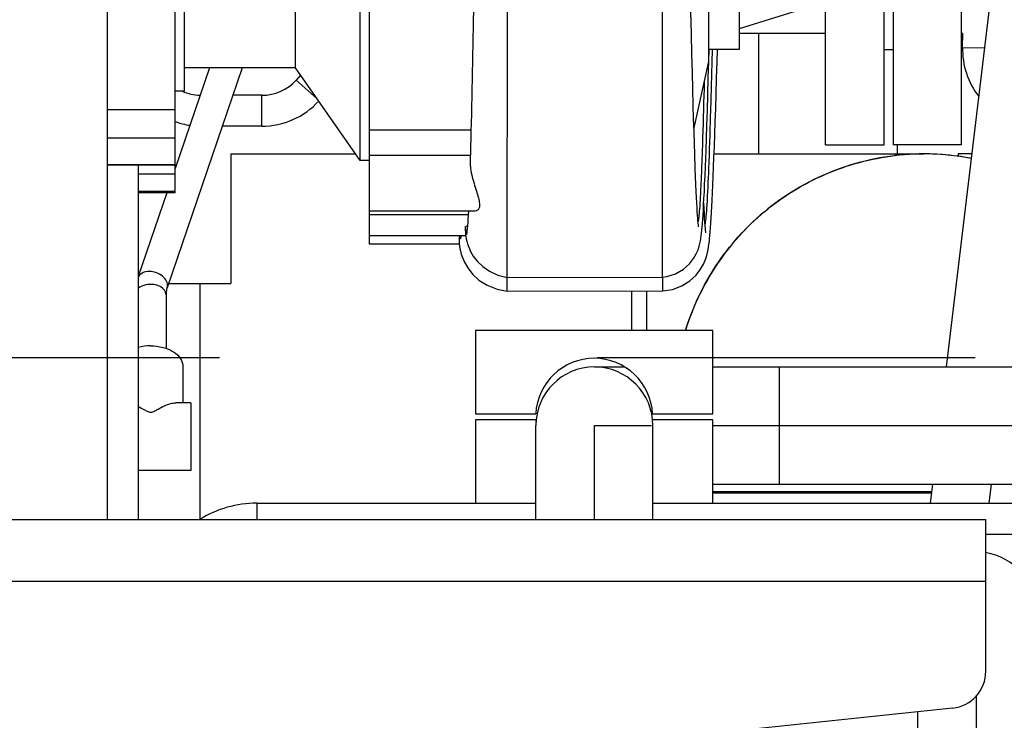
# Model space of a CAD drawing. Header units: millimetres. Extents: x 0 to 1189, y 0 to 841.
# Tile 22 of 158: x 483 to 495, y 272 to 281. Entities that reach past the tile are written whole.
import ezdxf
from ezdxf.enums import TextEntityAlignment as Align

# ---------------------------------------------------------------- set-up
doc = ezdxf.new("R2010")
doc.units = ezdxf.units.MM
doc.header["$LTSCALE"] = 65.395
doc.linetypes.add('CENTER', pattern=[0.6, 0.375, -0.075, 0.075, -0.075])
doc.linetypes.add('PHANTOM', pattern=[0.8, 0.45, -0.05, 0.1, -0.05, 0.1, -0.05])
doc.layers.get('0').update_dxf_attribs({"linetype": 'CONTINUOUS'})
for name, color, linetype in [('1907_060000_TLKGS_KGS_V_ABL933', 7, 'CONTINUOUS'), ('1907_061000_TLKGS_KGS_V_ABL934', 7, 'CONTINUOUS'), ('1907_153200_21_ABL1238', 7, 'CONTINUOUS'), ('1907_153200_21_T3_PBL1239', 7, 'CONTINUOUS'), ('1907_153200_76_ABL1010', 7, 'CONTINUOUS'), ('1907_153200_76_T2_PBL1081', 7, 'CONTINUOUS'), ('1907_153200_77_ABL1042', 7, 'CONTINUOUS'), ('1907_153200_77_T2_PBL1241', 7, 'CONTINUOUS'), ('1907_153700_23_ABL1045', 7, 'CONTINUOUS'), ('1907_153700_23_T1_PBL1046', 7, 'CONTINUOUS'), ('1907_641000_07_SIMPLE1_T1_X_PBL936', 7, 'CONTINUOUS'), ('1907_641000_07_SIMPLE1_X_ABL935', 7, 'CONTINUOUS'), ('1907_644000_03_SIMPLE1_T1_X_PBL987', 7, 'CONTINUOUS'), ('1907_644000_03_SIMPLE1_X_ABL986', 7, 'CONTINUOUS'), ('1907_644000_04_SIMPLE1_T1_X_PBL989', 7, 'CONTINUOUS'), ('1907_644000_04_SIMPLE1_T2_X_PBL1094', 7, 'CONTINUOUS'), ('1907_644000_04_SIMPLE1_X_ABL988', 7, 'CONTINUOUS'), ('1907_833000_31_SIMPLE1_C#AF0_ABL981', 7, 'CONTINUOUS'), ('1907_833000_31_SIMPLE1_T2_C_PBL982', 7, 'CONTINUOUS'), ('1907_836000_01_SIMPLE1_A_ABL1092', 7, 'CONTINUOUS'), ('1907_836000_01_SIMPLE1_T2_A_PBL1093', 7, 'CONTINUOUS'), ('1907_842000_17_SIMPLE1_H_ABL1022', 7, 'CONTINUOUS'), ('1907_842000_17_SIMPLE1_H_ABL1024', 7, 'CONTINUOUS'), ('1907_842000_17_SIMPLE1_T1_H_PBL1023', 7, 'CONTINUOUS'), ('1907_842000_17_SIMPLE1_T1_H_PBL1025', 7, 'CONTINUOUS'), ('1997_000000_TLKGS_MARKETING_ABL917', 7, 'CONTINUOUS'), ('1997_030000_TLKGS_V_ABL918', 7, 'CONTINUOUS'), ('1997_100000_TLKGS_V_ABL919', 7, 'CONTINUOUS'), ('1997_111200_08_SIMPLE1_A_ABL929', 7, 'CONTINUOUS'), ('1997_111200_08_SIMPLE1_T4_A_PBL990', 7, 'CONTINUOUS'), ('1997_200000_TLKGS_V_ABL972', 7, 'CONTINUOUS'), ('1997_252000_06_SIMPLE1_T1_X_PBL1033', 7, 'CONTINUOUS'), ('1997_252000_06_SIMPLE1_X_ABL1032', 7, 'CONTINUOUS'), ('1997_800000_TLKGS_V_ABL980', 7, 'CONTINUOUS'), ('9M32C_GENSET_AUSBAUMASSE_ABL887', 7, 'CONTINUOUS'), ('9M32C_GENSET_GENERATOR_ABL872', 7, 'CONTINUOUS'), ('9M32C_GENSET_GENERATOR_T1_PBL873', 7, 'CONTINUOUS'), ('9M32C_GENSET_KPL_VERROHRUNG_ABL876', 7, 'CONTINUOUS'), ('links_21_VBL869', 7, 'CONTINUOUS'), ('RKD3000-38_PBL1083', 7, 'CONTINUOUS'), ('RKD3000-38_PBL1084', 7, 'CONTINUOUS')]:
    doc.layers.add(name, color=color, linetype=linetype)
doc.styles.get("Standard").update_dxf_attribs({"font": 'txt', "width": 0.6})
doc.dimstyles.new('DIMSTYLE_1', dxfattribs={"dimtxt": 3.5, "dimasz": 3.5, "dimexe": 1.8, "dimexo": 0, "dimgap": 0.875, "dimtad": 1, "dimdec": 0, "dimlfac": 25, "dimdsep": 46, "dimtxsty": 'Standard', "dimblk": '_FILLED', "dimblk1": '_FILLED', "dimblk2": '_FILLED', "dimcen": 0.09, "dimadec": 0, "dimazin": 0, "dimtp": 2, "dimtm": 2, "dimtfac": 1, "dimtdec": 0, "dimtofl": 0, "dimtmove": 0, "dimatfit": 3, "dimldrblk": '_FILLED', "dimfxl": 1, "dimtolj": 1, "dimarcsym": 0})

# ---------------------------------------------------------------- blocks, each defined once
blk = doc.blocks.new('_FILLED')
at = {"color": 0, "linetype": 'ByBlock'}
blk.add_solid([(0, 0), (-1, 0.1671), (-1, -0.1671)], dxfattribs=at)
blk = doc.blocks.new('*D20')
at = {"color": 2, "linetype": 'Continuous'}
for p, q in [((284.245, 286.756), (284.245, 192.756)), ((515.205, 273.64), (515.205, 192.756)), ((284.245, 194.556), (399.725, 194.556)), ((515.205, 194.556), (399.725, 194.556))]:
    blk.add_line(p, q, dxfattribs=at)
at = {"color": 2, "linetype": 'Continuous', "xscale": 3.5, "yscale": 3.5, "zscale": 3.5, "rotation": 180}
blk.add_blockref('_FILLED', (284.245, 194.556), dxfattribs=at)
at = {"color": 2, "linetype": 'Continuous', "xscale": 3.5, "yscale": 3.5, "zscale": 3.5}
blk.add_blockref('_FILLED', (515.205, 194.556), dxfattribs=at)
at = {"color": 2, "linetype": 'Continuous', "width": 0.672619}
blk.add_text('5774', height=3.5, dxfattribs=at).set_placement((399.725, 195.431), align=Align.CENTER)
blk = doc.blocks.new('9M32C_GENSET_GENERATOR_T1_PBL873', base_point=(315.208, 304.493))
at = {"layer": '9M32C_GENSET_GENERATOR_T1_PBL873', "color": 2, "linetype": 'CENTER'}
blk.add_line((524.535, 276.556), (105.88, 276.556), dxfattribs=at)
blk = doc.blocks.new('9M32C_GENSET_GENERATOR_ABL872', base_point=(315.208, 304.493))
at = {"layer": '9M32C_GENSET_GENERATOR_T1_PBL873'}
blk.add_blockref('9M32C_GENSET_GENERATOR_T1_PBL873', (315.208, 304.493), dxfattribs=at)
blk = doc.blocks.new('1907_153200_76_T2_PBL1081', base_point=(494.865, 276.98))
at = {"layer": '1907_153200_76_T2_PBL1081', "color": 7, "linetype": 'Continuous'}
for p, q in [((498.805, 277.373), (498.805, 279.381)), ((500.325, 277.373), (500.325, 279.381)), ((490.165, 276.436), (490.544, 276.436)), ((491.702, 276.436), (497.165, 276.436)), ((489.405, 274.456), (489.405, 275.676)), ((490.925, 274.456), (490.925, 275.676)), ((491.702, 274.916), (497.165, 274.916))]:
    blk.add_line(p, q, dxfattribs=at)
at = {"layer": '1907_153200_76_T2_PBL1081', "color": 2, "linetype": 'CENTER'}
for p, q in [((499.565, 277.373), (499.565, 279.381)), ((490.165, 275.676), (490.906, 275.676)), ((490.165, 274.456), (490.165, 275.676)), ((491.702, 275.676), (497.165, 275.676))]:
    blk.add_line(p, q, dxfattribs=at)
at = {"layer": '1907_153200_76_T2_PBL1081', "color": 9, "linetype": 'Continuous'}
for p, q in [((492.565, 276.436), (492.565, 274.916)), ((497.165, 276.436), (497.165, 274.916))]:
    blk.add_line(p, q, dxfattribs=at)
at = {"layer": '1907_153200_76_T2_PBL1081', "color": 7, "linetype": 'Continuous'}
blk.add_arc((490.165, 275.676), 0.76, 0, 180, dxfattribs=at)
for points in [[(498.805, 279.381), (498.805, 279.423), (498.812, 279.464), (498.825, 279.504)], [(500.309, 279.49), (500.32, 279.455), (500.325, 279.418), (500.325, 279.381)]]:
    blk.add_open_spline(points, degree=3, dxfattribs=at)
at = {"layer": '1907_153200_76_T2_PBL1081', "color": 9, "linetype": 'Continuous'}
for points, knots in [([(498.805, 277.373), (498.805, 277.426), (498.829, 277.537), (498.931, 277.683), (499.084, 277.799), (499.344, 277.906), (499.708, 277.93), (499.989, 277.833), (500.103, 277.753)], [0, 0, 0, 0, 0.100576, 0.2088, 0.328668, 0.459768, 0.73751, 1, 1, 1, 1]), ([(500.103, 277.753), (500.168, 277.707), (500.279, 277.597), (500.325, 277.444), (500.325, 277.373)], [0, 0, 0, 0, 0.528924, 1, 1, 1, 1])]:
    blk.add_open_spline(points, degree=3, knots=knots, dxfattribs=at)
at = {"layer": '1907_153200_76_T2_PBL1081', "color": 7, "linetype": 'Continuous'}
for points, knots in [([(497.165, 276.436), (497.398, 276.436), (497.741, 276.48), (498.156, 276.632), (498.533, 276.84), (498.805, 277.138), (498.805, 277.373)], [0, 0, 0, 0, 0.346586, 0.506644, 0.650424, 1, 1, 1, 1]), ([(497.165, 274.916), (497.562, 274.916), (498.341, 275.027), (499.377, 275.52), (500.013, 276.205), (500.279, 276.857), (500.325, 277.202), (500.325, 277.373)], [0, 0, 0, 0, 0.269367, 0.526032, 0.766671, 0.88384, 1, 1, 1, 1])]:
    blk.add_open_spline(points, degree=3, knots=knots, dxfattribs=at)
at = {"layer": '1907_153200_76_T2_PBL1081', "color": 2, "linetype": 'CENTER'}
blk.add_open_spline([(497.165, 275.676), (497.204, 275.679), (497.262, 275.683), (497.34, 275.688), (497.398, 275.692), (497.447, 275.695), (497.486, 275.698), (497.515, 275.7), (497.544, 275.702), (497.568, 275.704), (497.588, 275.705), (497.6, 275.706), (497.609, 275.707), (497.617, 275.707), (497.623, 275.708), (497.627, 275.708), (497.629, 275.708), (497.631, 275.708), (497.633, 275.709), (497.635, 275.709), (497.639, 275.71), (497.645, 275.711), (497.652, 275.713), (497.662, 275.715), (497.673, 275.717), (497.692, 275.721), (497.715, 275.726), (497.743, 275.732), (497.771, 275.738), (497.809, 275.746), (497.856, 275.756), (497.902, 275.766), (497.94, 275.774), (497.968, 275.78), (497.996, 275.786), (498.019, 275.791), (498.038, 275.795), (498.049, 275.797), (498.059, 275.799), (498.066, 275.801), (498.072, 275.802), (498.076, 275.803), (498.078, 275.804), (498.08, 275.804), (498.081, 275.804), (498.083, 275.805), (498.087, 275.807), (498.093, 275.809), (498.099, 275.811), (498.108, 275.814), (498.118, 275.818), (498.136, 275.825), (498.157, 275.833), (498.183, 275.843), (498.209, 275.852), (498.243, 275.865), (498.286, 275.882), (498.33, 275.898), (498.364, 275.911), (498.39, 275.92), (498.416, 275.93), (498.437, 275.938), (498.455, 275.945), (498.465, 275.949), (498.474, 275.952), (498.48, 275.954), (498.486, 275.957), (498.49, 275.958), (498.492, 275.959), (498.493, 275.959), (498.495, 275.96), (498.497, 275.961), (498.5, 275.963), (498.505, 275.966), (498.511, 275.969), (498.518, 275.974), (498.528, 275.979), (498.543, 275.988), (498.562, 275.999), (498.586, 276.013), (498.609, 276.026), (498.639, 276.044), (498.678, 276.066), (498.716, 276.088), (498.747, 276.106), (498.77, 276.119), (498.793, 276.133), (498.812, 276.144), (498.828, 276.153), (498.837, 276.158), (498.845, 276.163), (498.851, 276.166), (498.855, 276.169), (498.859, 276.171), (498.861, 276.172), (498.862, 276.173), (498.863, 276.174), (498.865, 276.175), (498.868, 276.178), (498.871, 276.181), (498.876, 276.185), (498.882, 276.19), (498.89, 276.197), (498.902, 276.208), (498.918, 276.221), (498.937, 276.237), (498.955, 276.253), (498.98, 276.274), (499.011, 276.301), (499.042, 276.328), (499.067, 276.349), (499.085, 276.365), (499.104, 276.381), (499.119, 276.394), (499.132, 276.405), (499.139, 276.411), (499.146, 276.417), (499.15, 276.421), (499.154, 276.424), (499.157, 276.426), (499.158, 276.428), (499.16, 276.429), (499.16, 276.43), (499.162, 276.431), (499.164, 276.434), (499.166, 276.438), (499.17, 276.442), (499.174, 276.449), (499.18, 276.456), (499.189, 276.468), (499.201, 276.484), (499.215, 276.502), (499.229, 276.52), (499.247, 276.544), (499.27, 276.575), (499.293, 276.605), (499.312, 276.629), (499.326, 276.648), (499.339, 276.666), (499.351, 276.681), (499.36, 276.693), (499.366, 276.701), (499.37, 276.707), (499.374, 276.712), (499.377, 276.715), (499.379, 276.718), (499.38, 276.72), (499.381, 276.721), (499.381, 276.722), (499.382, 276.724), (499.383, 276.726), (499.385, 276.731), (499.387, 276.736), (499.39, 276.742), (499.394, 276.75), (499.399, 276.764), (499.407, 276.78), (499.415, 276.8), (499.424, 276.82), (499.435, 276.846), (499.449, 276.879), (499.464, 276.912), (499.475, 276.938), (499.484, 276.958), (499.492, 276.978), (499.499, 276.995), (499.505, 277.008), (499.509, 277.016), (499.511, 277.023), (499.514, 277.028), (499.515, 277.032), (499.517, 277.035), (499.517, 277.036), (499.518, 277.037), (499.518, 277.039), (499.518, 277.04), (499.519, 277.044), (499.519, 277.048), (499.52, 277.053), (499.521, 277.06), (499.522, 277.069), (499.524, 277.083), (499.527, 277.1), (499.53, 277.121), (499.533, 277.142), (499.537, 277.17), (499.541, 277.205), (499.547, 277.247), (499.555, 277.303), (499.561, 277.345), (499.565, 277.373)], degree=3, knots=[0, 0, 0, 0, 0.03125, 0.046875, 0.0625, 0.078125, 0.085938, 0.09375, 0.101562, 0.109375, 0.113281, 0.117188, 0.119141, 0.121094, 0.123047, 0.124023, 0.124512, 0.125, 0.125488, 0.125977, 0.126953, 0.128906, 0.130859, 0.132812, 0.136719, 0.140625, 0.148438, 0.15625, 0.164062, 0.171875, 0.1875, 0.203125, 0.210938, 0.21875, 0.226562, 0.234375, 0.238281, 0.242188, 0.244141, 0.246094, 0.248047, 0.249023, 0.249512, 0.25, 0.250488, 0.250977, 0.251953, 0.253906, 0.255859, 0.257812, 0.261719, 0.265625, 0.273438, 0.28125, 0.289062, 0.296875, 0.3125, 0.328125, 0.335938, 0.34375, 0.351562, 0.359375, 0.363281, 0.367188, 0.369141, 0.371094, 0.373047, 0.374023, 0.374512, 0.375, 0.375488, 0.375977, 0.376953, 0.378906, 0.380859, 0.382812, 0.386719, 0.390625, 0.398438, 0.40625, 0.414062, 0.421875, 0.4375, 0.453125, 0.460938, 0.46875, 0.476562, 0.484375, 0.488281, 0.492188, 0.494141, 0.496094, 0.498047, 0.499023, 0.499512, 0.5, 0.500488, 0.500977, 0.501953, 0.503906, 0.505859, 0.507812, 0.511719, 0.515625, 0.523438, 0.53125, 0.539062, 0.546875, 0.5625, 0.578125, 0.585938, 0.59375, 0.601562, 0.609375, 0.613281, 0.617188, 0.619141, 0.621094, 0.623047, 0.624023, 0.624512, 0.625, 0.625488, 0.625977, 0.626953, 0.628906, 0.630859, 0.632812, 0.636719, 0.640625, 0.648438, 0.65625, 0.664062, 0.671875, 0.6875, 0.703125, 0.710938, 0.71875, 0.726562, 0.734375, 0.738281, 0.742188, 0.744141, 0.746094, 0.748047, 0.749023, 0.749512, 0.75, 0.750488, 0.750977, 0.751953, 0.753906, 0.755859, 0.757812, 0.761719, 0.765625, 0.773438, 0.78125, 0.789062, 0.796875, 0.8125, 0.828125, 0.835938, 0.84375, 0.851562, 0.859375, 0.863281, 0.867188, 0.869141, 0.871094, 0.873047, 0.874023, 0.874512, 0.875, 0.875488, 0.875977, 0.876953, 0.878906, 0.880859, 0.882812, 0.886719, 0.890625, 0.898438, 0.90625, 0.914062, 0.921875, 0.9375, 0.953125, 0.96875, 1, 1, 1, 1], dxfattribs=at)
blk = doc.blocks.new('1907_153200_76_ABL1010', base_point=(494.185, 266.55))
at = {"layer": '1907_153200_76_T2_PBL1081'}
blk.add_blockref('1907_153200_76_T2_PBL1081', (494.865, 276.98), dxfattribs=at)
blk = doc.blocks.new('1907_153200_77_T2_PBL1241', base_point=(495.828, 278.03))
at = {"layer": '1907_153200_77_T2_PBL1241', "color": 7, "linetype": 'Continuous'}
for p, q in [((494.737, 276.436), (495.346, 281.536)), ((494.526, 274.668), (494.556, 274.916)), ((494.365, 271.416), (494.365, 271.963))]:
    blk.add_line(p, q, dxfattribs=at)
at = {"layer": '1907_153200_77_T2_PBL1241', "color": 2, "linetype": 'CENTER'}
for p, q in [((495.291, 274.668), (495.321, 274.916)), ((495.125, 271.416), (495.125, 272.174))]:
    blk.add_line(p, q, dxfattribs=at)
at = {"layer": '1907_153200_77_T2_PBL1241', "color": 7, "linetype": 'Continuous'}
blk.add_arc((495.125, 273.276), 0.76, 0, 81.1489, dxfattribs=at)
blk = doc.blocks.new('1907_153200_77_ABL1042', base_point=(495.225, 275.731))
at = {"layer": '1907_153200_77_T2_PBL1241'}
blk.add_blockref('1907_153200_77_T2_PBL1241', (495.828, 278.03), dxfattribs=at)
blk = doc.blocks.new('1907_153700_23_T1_PBL1046', base_point=(490.782, 268.429))
at = {"layer": '1907_153700_23_T1_PBL1046', "color": 7, "linetype": 'Continuous'}
for p, q in [((485.782, 274.668), (489.405, 274.668)), ((490.925, 274.668), (497.182, 274.668)), ((495.245, 274.268), (497.182, 274.268))]:
    blk.add_line(p, q, dxfattribs=at)
at = {"layer": '1907_153700_23_T1_PBL1046', "color": 9, "linetype": 'Continuous'}
blk.add_line((485.782, 274.668), (485.782, 274.456), dxfattribs=at)
at = {"layer": '1907_153700_23_T1_PBL1046', "color": 7, "linetype": 'Continuous'}
blk.add_arc((485.782, 273.268), 1.4, 90, 121.6679, dxfattribs=at)
blk = doc.blocks.new('1907_153700_23_ABL1045', base_point=(490.782, 268.429))
at = {"layer": '1907_153700_23_T1_PBL1046'}
blk.add_blockref('1907_153700_23_T1_PBL1046', (490.782, 268.429), dxfattribs=at)
blk = doc.blocks.new('RKD3000-38_PBL1083', base_point=(490.162, 275.208))
at = {"layer": 'RKD3000-38_PBL1083', "color": 7, "linetype": 'Continuous'}
for p, q in [((489.403, 275.748), (488.622, 275.748)), ((488.622, 275.748), (488.622, 274.668)), ((491.702, 275.748), (490.921, 275.748)), ((491.702, 274.668), (491.702, 275.748))]:
    blk.add_line(p, q, dxfattribs=at)
blk.add_arc((490.162, 275.788), 0.76, 183.017, 185.2739, dxfattribs=at)
blk = doc.blocks.new('RKD3000-38_PBL1084', base_point=(490.162, 275.968))
at = {"layer": 'RKD3000-38_PBL1084', "color": 7, "linetype": 'Continuous'}
for p, q in [((491.702, 276.908), (488.622, 276.908)), ((488.622, 276.908), (488.622, 275.828)), ((491.702, 275.828), (491.702, 276.908)), ((488.622, 275.828), (489.403, 275.828)), ((490.921, 275.828), (491.702, 275.828))]:
    blk.add_line(p, q, dxfattribs=at)
blk.add_arc((490.162, 275.788), 0.76, 3.017, 176.983, dxfattribs=at)
blk = doc.blocks.new('1907_153200_21_T3_PBL1239', base_point=(493.201, 279.98))
at = {"layer": '1907_153200_21_T3_PBL1239', "color": 2, "linetype": 'CENTER'}
blk.add_line((492.301, 279.2), (492.301, 280.76), dxfattribs=at)
at = {"layer": '1907_153200_21_T3_PBL1239', "color": 7, "linetype": 'Continuous'}
blk.add_line((494.101, 279.2), (494.101, 279.316), dxfattribs=at)
blk = doc.blocks.new('1907_153200_21_ABL1238', base_point=(496.241, 267.968))
at = {"layer": '1907_153200_21_T3_PBL1239'}
blk.add_blockref('1907_153200_21_T3_PBL1239', (493.201, 279.98), dxfattribs=at)
blk = doc.blocks.new('9M32C_GENSET_KPL_VERROHRUNG_ABL876', base_point=(486.513, 287.856))
at = {"layer": '1907_153200_21_ABL1238'}
blk.add_blockref('1907_153200_21_ABL1238', (496.241, 267.968), dxfattribs=at)
at = {"layer": '1907_153200_76_ABL1010'}
blk.add_blockref('1907_153200_76_ABL1010', (494.185, 266.55), dxfattribs=at)
at = {"layer": '1907_153200_77_ABL1042'}
blk.add_blockref('1907_153200_77_ABL1042', (495.225, 275.731), dxfattribs=at)
at = {"layer": '1907_153700_23_ABL1045'}
blk.add_blockref('1907_153700_23_ABL1045', (490.782, 268.429), dxfattribs=at)
at = {"layer": 'RKD3000-38_PBL1083'}
blk.add_blockref('RKD3000-38_PBL1083', (490.162, 275.208), dxfattribs=at)
at = {"layer": 'RKD3000-38_PBL1084'}
blk.add_blockref('RKD3000-38_PBL1084', (490.162, 275.968), dxfattribs=at)
blk = doc.blocks.new('1907_842000_17_SIMPLE1_T1_H_PBL1025', base_point=(504.785, 276.738))
at = {"layer": '1907_842000_17_SIMPLE1_T1_H_PBL1025', "color": 8, "linetype": 'PHANTOM'}
blk.add_line((494.944, 280.582), (494.948, 280.76), dxfattribs=at)
at = {"layer": '1907_842000_17_SIMPLE1_T1_H_PBL1025', "color": 9, "linetype": 'PHANTOM'}
blk.add_line((494.944, 280.582), (495.232, 280.576), dxfattribs=at)
at = {"layer": '1907_842000_17_SIMPLE1_T1_H_PBL1025', "color": 8, "linetype": 'PHANTOM'}
blk.add_arc((495.943, 280.56), 1, 178.7061, 217.9629, dxfattribs=at)
blk = doc.blocks.new('1907_842000_17_SIMPLE1_H_ABL1024', base_point=(514.565, 275.96))
at = {"layer": '1907_842000_17_SIMPLE1_T1_H_PBL1025'}
blk.add_blockref('1907_842000_17_SIMPLE1_T1_H_PBL1025', (504.785, 276.738), dxfattribs=at)
blk = doc.blocks.new('9M32C_GENSET_AUSBAUMASSE_ABL887', base_point=(396.445, 342.158))
at = {"layer": '1907_842000_17_SIMPLE1_H_ABL1024'}
blk.add_blockref('1907_842000_17_SIMPLE1_H_ABL1024', (514.565, 275.96), dxfattribs=at)
blk = doc.blocks.new('1997_111200_08_SIMPLE1_T4_A_PBL990', base_point=(483.245, 272.456))
at = {"layer": '1997_111200_08_SIMPLE1_T4_A_PBL990', "color": 7, "linetype": 'Continuous'}
for p, q in [((479.245, 274.456), (495.245, 274.456)), ((495.245, 272.488), (495.245, 274.456)), ((494.815, 272.011), (480.005, 270.456))]:
    blk.add_line(p, q, dxfattribs=at)
at = {"layer": '1997_111200_08_SIMPLE1_T4_A_PBL990', "color": 9, "linetype": 'Continuous'}
blk.add_line((479.245, 273.656), (495.245, 273.656), dxfattribs=at)
at = {"layer": '1997_111200_08_SIMPLE1_T4_A_PBL990', "color": 7, "linetype": 'Continuous'}
blk.add_arc((494.765, 272.488), 0.48, 275.993, 360, dxfattribs=at)
blk = doc.blocks.new('1997_111200_08_SIMPLE1_A_ABL929', base_point=(377.165, 305.982))
at = {"layer": '1997_111200_08_SIMPLE1_T4_A_PBL990'}
blk.add_blockref('1997_111200_08_SIMPLE1_T4_A_PBL990', (483.245, 272.456), dxfattribs=at)
blk = doc.blocks.new('1997_100000_TLKGS_V_ABL919', base_point=(376.605, 305.596))
at = {"layer": '1997_111200_08_SIMPLE1_A_ABL929'}
blk.add_blockref('1997_111200_08_SIMPLE1_A_ABL929', (377.165, 305.982), dxfattribs=at)
blk = doc.blocks.new('1997_252000_06_SIMPLE1_T1_X_PBL1033', base_point=(483.245, 277.796))
at = {"layer": '1997_252000_06_SIMPLE1_T1_X_PBL1033', "color": 7, "linetype": 'Continuous'}
for p, q in [((483.845, 274.456), (483.845, 300.956)), ((484.245, 279.055), (484.245, 274.456))]:
    blk.add_line(p, q, dxfattribs=at)
blk = doc.blocks.new('1997_252000_06_SIMPLE1_X_ABL1032', base_point=(483.245, 277.796))
at = {"layer": '1997_252000_06_SIMPLE1_T1_X_PBL1033'}
blk.add_blockref('1997_252000_06_SIMPLE1_T1_X_PBL1033', (483.245, 277.796), dxfattribs=at)
blk = doc.blocks.new('1997_200000_TLKGS_V_ABL972', base_point=(381.139, 313.716))
at = {"layer": '1997_252000_06_SIMPLE1_X_ABL1032'}
blk.add_blockref('1997_252000_06_SIMPLE1_X_ABL1032', (483.245, 277.796), dxfattribs=at)
blk = doc.blocks.new('1907_833000_31_SIMPLE1_T2_C_PBL982', base_point=(500.764, 291.234))
at = {"layer": '1907_833000_31_SIMPLE1_T2_C_PBL982', "color": 7, "linetype": 'Continuous'}
for q in [(484.725, 279.057), (484.245, 278.713)]:
    blk.add_line((484.725, 278.713), q, dxfattribs=at)
at = {"layer": '1907_833000_31_SIMPLE1_T2_C_PBL982', "color": 9, "linetype": 'Continuous'}
blk.add_line((484.245, 278.941), (484.725, 278.941), dxfattribs=at)
blk = doc.blocks.new('1907_833000_31_SIMPLE1_C#AF0_ABL981', base_point=(500.523, 291.334))
at = {"layer": '1907_833000_31_SIMPLE1_T2_C_PBL982'}
blk.add_blockref('1907_833000_31_SIMPLE1_T2_C_PBL982', (500.764, 291.234), dxfattribs=at)
blk = doc.blocks.new('1997_800000_TLKGS_V_ABL980', base_point=(500.523, 291.334))
at = {"layer": '1907_833000_31_SIMPLE1_C#AF0_ABL981'}
blk.add_blockref('1907_833000_31_SIMPLE1_C#AF0_ABL981', (500.523, 291.334), dxfattribs=at)
blk = doc.blocks.new('1997_030000_TLKGS_V_ABL918', base_point=(387.624, 315.276))
at = {"layer": '1997_100000_TLKGS_V_ABL919'}
blk.add_blockref('1997_100000_TLKGS_V_ABL919', (376.605, 305.596), dxfattribs=at)
at = {"layer": '1997_200000_TLKGS_V_ABL972'}
blk.add_blockref('1997_200000_TLKGS_V_ABL972', (381.139, 313.716), dxfattribs=at)
at = {"layer": '1997_800000_TLKGS_V_ABL980'}
blk.add_blockref('1997_800000_TLKGS_V_ABL980', (500.523, 291.334), dxfattribs=at)
blk = doc.blocks.new('1907_641000_07_SIMPLE1_T1_X_PBL936', base_point=(493.805, 265.4))
at = {"layer": '1907_641000_07_SIMPLE1_T1_X_PBL936', "color": 7, "linetype": 'Continuous'}
blk.add_line((491.702, 274.804), (494.542, 274.804), dxfattribs=at)
blk = doc.blocks.new('1907_641000_07_SIMPLE1_X_ABL935', base_point=(493.805, 265.4))
at = {"layer": '1907_641000_07_SIMPLE1_T1_X_PBL936'}
blk.add_blockref('1907_641000_07_SIMPLE1_T1_X_PBL936', (493.805, 265.4), dxfattribs=at)
blk = doc.blocks.new('1907_644000_03_SIMPLE1_T1_X_PBL987', base_point=(488.795, 284.254))
at = {"layer": '1907_644000_03_SIMPLE1_T1_X_PBL987', "color": 7, "linetype": 'Continuous'}
for p, q in [((492.936, 281.099), (492.045, 280.824)), ((484.725, 278.696), (484.245, 278.696)), ((484.725, 278.696), (484.725, 278.709)), ((487.245, 278.03), (487.245, 278.138)), ((488.412, 278.03), (487.245, 278.03)), ((489.033, 277.589), (489.033, 277.59)), ((489.033, 277.42), (489.033, 277.589)), ((491.054, 277.423), (491.053, 277.601)), ((491.053, 277.601), (491.053, 277.601)), ((489.033, 277.42), (491.054, 277.423))]:
    blk.add_line(p, q, dxfattribs=at)
for points in [[(491.054, 277.423), (491.18, 277.443), (491.301, 277.489), (491.403, 277.554), (491.484, 277.629), (491.542, 277.704), (491.581, 277.771), (491.606, 277.829), (491.623, 277.88), (491.634, 277.922), (491.641, 277.958), (491.647, 277.992), (491.652, 278.026), (491.657, 278.062), (491.661, 278.1), (491.665, 278.143), (491.669, 278.19), (491.673, 278.243), (491.677, 278.302), (491.681, 278.367), (491.686, 278.438), (491.69, 278.516), (491.694, 278.601), (491.699, 278.694), (491.703, 278.796), (491.708, 278.907), (491.713, 279.027), (491.717, 279.157), (491.723, 279.298), (491.728, 279.45), (491.733, 279.614), (491.739, 279.791), (491.745, 279.98), (491.751, 280.181), (491.757, 280.395), (491.761, 280.556)], [(491.613, 278.174), (491.613, 278.177), (491.611, 278.189), (491.609, 278.208), (491.606, 278.234), (491.603, 278.27), (491.6, 278.313), (491.596, 278.365), (491.592, 278.427), (491.588, 278.497), (491.585, 278.565)], [(488.41, 278.041), (488.411, 278.032), (488.415, 278.003), (488.42, 277.974), (488.427, 277.941), (488.437, 277.901), (488.453, 277.854), (488.478, 277.794), (488.521, 277.72), (488.584, 277.64), (488.667, 277.563), (488.774, 277.495), (488.902, 277.444), (489.033, 277.42)]]:
    blk.add_lwpolyline(points, dxfattribs=at)
blk.add_arc((488.909, 278.214), 0.501, 188.2211, 189.1286, dxfattribs=at)
at = {"layer": '1907_644000_03_SIMPLE1_T1_X_PBL987', "color": 9, "linetype": 'Continuous'}
blk.add_open_spline([(491.693, 280.554), (491.686, 280.268), (491.672, 279.753), (491.65, 279.08), (491.631, 278.643), (491.614, 278.404), (491.606, 278.322), (491.601, 278.292)], degree=3, knots=[0, 0, 0, 0, 0.379061, 0.682166, 0.892285, 0.959194, 1, 1, 1, 1], dxfattribs=at)
at = {"layer": '1907_644000_03_SIMPLE1_T1_X_PBL987', "color": 7, "linetype": 'Continuous'}
for points, knots in [([(488.413, 278.137), (488.411, 278.126), (488.408, 278.094), (488.407, 278.062), (488.41, 278.041)], [0, 0, 0, 0, 0.340938, 1, 1, 1, 1]), ([(488.415, 278.134), (488.416, 278.125), (488.414, 278.117), (488.425, 278.1), (488.427, 278.102)], [0, 0, 0, 0, 0.777593, 1, 1, 1, 1]), ([(488.427, 278.102), (488.43, 278.105), (488.433, 278.118), (488.435, 278.129), (488.436, 278.137)], [0, 0, 0, 0, 0.329153, 1, 1, 1, 1])]:
    blk.add_open_spline(points, degree=3, knots=knots, dxfattribs=at)
blk = doc.blocks.new('1907_644000_03_SIMPLE1_X_ABL986', base_point=(488.795, 284.254))
at = {"layer": '1907_644000_03_SIMPLE1_T1_X_PBL987'}
blk.add_blockref('1907_644000_03_SIMPLE1_T1_X_PBL987', (488.795, 284.254), dxfattribs=at)
blk = doc.blocks.new('1907_644000_04_SIMPLE1_T1_X_PBL989', base_point=(488.795, 285.046))
at = {"layer": '1907_644000_04_SIMPLE1_T1_X_PBL989', "color": 7, "linetype": 'Continuous'}
for p, q in [((487.245, 278.138), (487.245, 288.494)), ((484.725, 279.055), (484.725, 287.577)), ((487.125, 279.116), (487.125, 287.516)), ((484.845, 280.016), (484.845, 286.616)), ((486.285, 280.316), (486.285, 286.316)), ((491.648, 286.232), (491.648, 280.399)), ((492.045, 286.076), (492.045, 280.556)), ((489.034, 277.598), (489.037, 285.403)), ((491.051, 277.602), (491.045, 285.43)), ((492.935, 281.1), (492.045, 280.824)), ((492.045, 280.556), (491.648, 280.556)), ((491.649, 280.399), (491.653, 280.556)), ((491.648, 280.399), (491.456, 279.537)), ((486.285, 280.316), (484.845, 280.316)), ((487.125, 279.116), (486.285, 280.316)), ((484.845, 280.016), (484.725, 280.016)), ((484.725, 279.055), (483.845, 279.055)), ((487.245, 279.116), (487.125, 279.116)), ((488.618, 278.458), (487.245, 278.458)), ((488.487, 278.252), (488.488, 278.212)), ((488.496, 278.138), (487.245, 278.138)), ((489.034, 277.598), (491.051, 277.602))]:
    blk.add_line(p, q, dxfattribs=at)
at = {"layer": '1907_644000_04_SIMPLE1_T1_X_PBL989', "color": 9, "linetype": 'Continuous'}
for p, q in [((484.725, 279.773), (483.845, 279.773)), ((488.568, 279.507), (487.245, 279.507)), ((484.725, 279.406), (483.845, 279.406)), ((487.245, 279.185), (488.559, 279.185)), ((484.725, 279.057), (483.845, 279.057)), ((487.245, 278.413), (488.531, 278.413))]:
    blk.add_line(p, q, dxfattribs=at)
at = {"layer": '1907_644000_04_SIMPLE1_T1_X_PBL989', "color": 7, "linetype": 'Continuous'}
for points in [[(491.474, 279.01), (491.468, 279.196), (491.463, 279.334), (491.458, 279.487), (491.453, 279.654), (491.448, 279.836), (491.442, 280.037), (491.437, 280.256), (491.431, 280.496), (491.424, 280.757), (491.418, 281.043), (491.411, 281.354), (491.404, 281.692), (491.397, 282.059), (491.389, 282.458), (491.381, 282.89)], [(491.614, 279.246), (491.619, 279.403), (491.625, 279.574), (491.631, 279.761), (491.637, 279.965), (491.643, 280.188), (491.649, 280.399)], [(491.051, 277.602), (491.104, 277.61), (491.219, 277.646), (491.321, 277.705), (491.398, 277.774), (491.452, 277.842), (491.488, 277.903), (491.511, 277.956), (491.526, 278.001), (491.535, 278.039), (491.542, 278.072), (491.547, 278.104), (491.552, 278.136), (491.556, 278.171), (491.56, 278.209), (491.564, 278.25), (491.568, 278.297), (491.572, 278.349), (491.575, 278.407), (491.579, 278.471), (491.583, 278.542), (491.587, 278.62), (491.592, 278.708), (491.596, 278.806), (491.601, 278.916), (491.606, 279.038), (491.614, 279.246)], [(491.517, 278.256), (491.517, 278.256), (491.516, 278.263), (491.514, 278.279), (491.512, 278.301), (491.509, 278.329), (491.507, 278.364), (491.504, 278.404), (491.501, 278.452), (491.497, 278.506), (491.494, 278.567), (491.49, 278.636), (491.487, 278.714), (491.483, 278.802), (491.479, 278.901), (491.474, 279.01)], [(488.488, 278.212), (488.488, 278.209), (488.491, 278.18), (488.494, 278.153), (488.497, 278.127), (488.502, 278.1), (488.508, 278.07), (488.517, 278.034), (488.533, 277.988), (488.557, 277.935), (488.593, 277.873), (488.647, 277.805), (488.716, 277.739), (488.803, 277.679), (488.91, 277.629), (489.034, 277.598)]]:
    blk.add_lwpolyline(points, dxfattribs=at)
blk.add_arc((486.555, 281.741), 3.987, 298.9753, 299.5344, dxfattribs=at)
for points, knots in [([(488.555, 279.04), (488.56, 279.191), (488.579, 279.935), (488.593, 280.679), (488.603, 281.272)], [0, 0, 0, 0, 0.202219, 1, 1, 1, 1]), ([(488.555, 279.04), (488.561, 278.964), (488.59, 278.856), (488.633, 278.722), (488.66, 278.635), (488.674, 278.563), (488.674, 278.507), (488.654, 278.467), (488.629, 278.458), (488.618, 278.458)], [0, 0, 0, 0, 0.366592, 0.533247, 0.680029, 0.799401, 0.886983, 0.948538, 1, 1, 1, 1]), ([(488.505, 278.156), (488.507, 278.157), (488.509, 278.165), (488.513, 278.18), (488.516, 278.205), (488.521, 278.254), (488.527, 278.337), (488.531, 278.408), (488.533, 278.45)], [0, 0, 0, 0, 0.025428, 0.078699, 0.161121, 0.272724, 0.581429, 1, 1, 1, 1]), ([(488.487, 278.252), (488.487, 278.248), (488.489, 278.232), (488.49, 278.216), (488.492, 278.204)], [0, 0, 0, 0, 0.281291, 1, 1, 1, 1]), ([(488.492, 278.204), (488.494, 278.191), (488.494, 278.182), (488.502, 278.153), (488.505, 278.156)], [0, 0, 0, 0, 0.764337, 1, 1, 1, 1])]:
    blk.add_open_spline(points, degree=3, knots=knots, dxfattribs=at)
at = {"layer": '1907_644000_04_SIMPLE1_T1_X_PBL989', "color": 9, "linetype": 'Continuous'}
blk.add_open_spline([(491.59, 280.132), (491.584, 279.891), (491.575, 279.551), (491.56, 279.125), (491.55, 278.87), (491.54, 278.662), (491.531, 278.502), (491.521, 278.393), (491.515, 278.337), (491.509, 278.319)], degree=3, knots=[0, 0, 0, 0, 0.398041, 0.562877, 0.70367, 0.819392, 0.908225, 0.968564, 1, 1, 1, 1], dxfattribs=at)
blk = doc.blocks.new('1907_644000_04_SIMPLE1_T2_X_PBL1094', base_point=(493.605, 283.316))
at = {"layer": '1907_644000_04_SIMPLE1_T2_X_PBL1094', "color": 7, "linetype": 'Continuous'}
for p, q in [((493.165, 287.316), (493.925, 287.316)), ((493.165, 279.316), (493.165, 287.316)), ((493.925, 279.316), (493.925, 287.316)), ((493.925, 286.076), (494.045, 286.076)), ((493.925, 280.556), (494.045, 280.556)), ((493.165, 279.316), (493.925, 279.316))]:
    blk.add_line(p, q, dxfattribs=at)
blk = doc.blocks.new('1907_644000_04_SIMPLE1_X_ABL988', base_point=(488.945, 285.046))
at = {"layer": '1907_644000_04_SIMPLE1_T1_X_PBL989'}
blk.add_blockref('1907_644000_04_SIMPLE1_T1_X_PBL989', (488.795, 285.046), dxfattribs=at)
at = {"layer": '1907_644000_04_SIMPLE1_T2_X_PBL1094'}
blk.add_blockref('1907_644000_04_SIMPLE1_T2_X_PBL1094', (493.605, 283.316), dxfattribs=at)
blk = doc.blocks.new('1907_842000_17_SIMPLE1_T1_H_PBL1023', base_point=(494.085, 276.967))
at = {"layer": '1907_842000_17_SIMPLE1_T1_H_PBL1023', "color": 7, "linetype": 'Continuous'}
for p, q in [((493.165, 280.76), (492.045, 280.76)), ((494.948, 280.76), (494.925, 280.76)), ((485.594, 280.316), (484.618, 277.462)), ((485.171, 280.316), (484.725, 279.011)), ((486.351, 280.221), (486.295, 280.158)), ((485.849, 279.96), (485.472, 279.96)), ((485.849, 279.56), (485.335, 279.56)), ((485.445, 279.2), (487.066, 279.2)), ((485.445, 279.2), (485.445, 277.52)), ((491.719, 279.2), (494.445, 279.2)), ((495.067, 279.2), (494.885, 279.2)), ((494.885, 279.2), (494.885, 279.17)), ((484.617, 278.696), (484.245, 277.608)), ((484.638, 277.52), (485.445, 277.52)), ((484.605, 277.378), (484.605, 276.677)), ((490.645, 277.423), (490.645, 276.908)), ((490.845, 276.908), (490.845, 277.423)), ((484.825, 276.44), (484.825, 275.971)), ((484.925, 275.971), (484.73, 275.971)), ((484.925, 275.971), (484.925, 275.091)), ((484.925, 275.091), (484.245, 275.091)), ((494.543, 274.814), (491.702, 274.814))]:
    blk.add_line(p, q, dxfattribs=at)
at = {"layer": '1907_842000_17_SIMPLE1_T1_H_PBL1023', "color": 9, "linetype": 'Continuous'}
for p, q in [((486.566, 279.914), (486.295, 280.158)), ((485.849, 279.56), (485.849, 279.96)), ((485.045, 277.52), (485.045, 274.456))]:
    blk.add_line(p, q, dxfattribs=at)
at = {"layer": '1907_842000_17_SIMPLE1_T1_H_PBL1023', "color": 7, "linetype": 'Continuous'}
for centre, radius, start, end in [((485.849, 280.56), 0.6, 270, 318.0128), ((485.063, 280.56), 0.6, 245.3696, 268.7063), ((485.849, 280.56), 1, 270, 317.5992), ((485.063, 280.56), 1, 250.2154, 261.5758), ((494.445, 275.956), 3.244, 90.0055, 96.7257), ((494.444, 275.952), 3.248, 79.0608, 89.9871), ((494.445, 275.96), 3.24, 82.1949, 90), ((494.446, 275.961), 3.239, 79.3069, 82.1986)]:
    blk.add_arc(centre, radius, start, end, dxfattribs=at)
for points, knots in [([(494.445, 279.2), (494.103, 279.2), (493.413, 279.089), (492.486, 278.609), (491.755, 277.864), (491.448, 277.236), (491.347, 276.909)], [0, 0, 0, 0, 0.25, 0.5, 0.75, 1, 1, 1, 1]), ([(491.347, 276.908), (491.438, 277.206), (491.708, 277.778), (492.34, 278.482), (493.146, 278.978), (493.757, 279.141), (494.066, 279.178)], [0, 0, 0, 0, 0.25, 0.5, 0.75, 1, 1, 1, 1]), ([(484.618, 277.462), (484.616, 277.456), (484.608, 277.429), (484.605, 277.4), (484.605, 277.378)], [0, 0, 0, 0, 0.226614, 1, 1, 1, 1]), ([(484.405, 276.71), (484.459, 276.71), (484.563, 276.698), (484.7, 276.642), (484.798, 276.555), (484.825, 276.476), (484.825, 276.44)], [0, 0, 0, 0, 0.297269, 0.569385, 0.801321, 1, 1, 1, 1]), ([(484.245, 275.922), (484.27, 275.91), (484.308, 275.889), (484.359, 275.861), (484.389, 275.848), (484.405, 275.848)], [0, 0, 0, 0, 0.469647, 0.723306, 1, 1, 1, 1]), ([(484.405, 275.848), (484.424, 275.848), (484.457, 275.864), (484.514, 275.896), (484.581, 275.932), (484.657, 275.961), (484.707, 275.971), (484.73, 275.971)], [0, 0, 0, 0, 0.15814, 0.302604, 0.567869, 0.80194, 1, 1, 1, 1])]:
    blk.add_open_spline(points, degree=3, knots=knots, dxfattribs=at)
at = {"layer": '1907_842000_17_SIMPLE1_T1_H_PBL1023', "color": 9, "linetype": 'Continuous'}
for points, knots in [([(484.411, 277.674), (484.376, 277.677), (484.311, 277.672), (484.257, 277.628), (484.244, 277.603)], [0, 0, 0, 0, 0.54767, 1, 1, 1, 1]), ([(484.618, 277.462), (484.625, 277.483), (484.624, 277.537), (484.577, 277.605), (484.503, 277.655), (484.442, 277.671), (484.411, 277.674)], [0, 0, 0, 0, 0.205613, 0.444706, 0.717622, 1, 1, 1, 1]), ([(484.384, 277.506), (484.371, 277.505), (484.321, 277.499), (484.272, 277.479), (484.244, 277.455)], [0, 0, 0, 0, 0.271737, 1, 1, 1, 1]), ([(484.605, 277.378), (484.605, 277.417), (484.553, 277.476), (484.466, 277.504), (484.412, 277.508), (484.384, 277.506)], [0, 0, 0, 0, 0.421395, 0.699732, 1, 1, 1, 1])]:
    blk.add_open_spline(points, degree=3, knots=knots, dxfattribs=at)
at = {"layer": '1907_842000_17_SIMPLE1_T1_H_PBL1023', "color": 7, "linetype": 'Continuous'}
blk.add_open_spline([(484.405, 276.71), (484.351, 276.71), (484.297, 276.704), (484.244, 276.69)], degree=3, dxfattribs=at)
blk = doc.blocks.new('1907_842000_17_SIMPLE1_H_ABL1022', base_point=(503.685, 279.78))
at = {"layer": '1907_842000_17_SIMPLE1_T1_H_PBL1023'}
blk.add_blockref('1907_842000_17_SIMPLE1_T1_H_PBL1023', (494.085, 276.967), dxfattribs=at)
blk = doc.blocks.new('1907_836000_01_SIMPLE1_T2_A_PBL1093', base_point=(494.485, 283.316))
at = {"layer": '1907_836000_01_SIMPLE1_T2_A_PBL1093', "color": 7, "linetype": 'Continuous'}
for p, q in [((494.925, 287.316), (494.045, 287.316)), ((494.045, 287.316), (494.045, 279.316)), ((494.925, 287.316), (494.925, 279.316)), ((494.925, 279.316), (494.045, 279.316))]:
    blk.add_line(p, q, dxfattribs=at)
blk = doc.blocks.new('1907_836000_01_SIMPLE1_A_ABL1092', base_point=(494.485, 283.316))
at = {"layer": '1907_836000_01_SIMPLE1_T2_A_PBL1093'}
blk.add_blockref('1907_836000_01_SIMPLE1_T2_A_PBL1093', (494.485, 283.316), dxfattribs=at)
blk = doc.blocks.new('1907_061000_TLKGS_KGS_V_ABL934', base_point=(486.985, 304.376))
at = {"layer": '1907_641000_07_SIMPLE1_X_ABL935'}
blk.add_blockref('1907_641000_07_SIMPLE1_X_ABL935', (493.805, 265.4), dxfattribs=at)
at = {"layer": '1907_644000_03_SIMPLE1_X_ABL986'}
blk.add_blockref('1907_644000_03_SIMPLE1_X_ABL986', (488.795, 284.254), dxfattribs=at)
at = {"layer": '1907_644000_04_SIMPLE1_X_ABL988'}
blk.add_blockref('1907_644000_04_SIMPLE1_X_ABL988', (488.945, 285.046), dxfattribs=at)
at = {"layer": '1907_836000_01_SIMPLE1_A_ABL1092'}
blk.add_blockref('1907_836000_01_SIMPLE1_A_ABL1092', (494.485, 283.316), dxfattribs=at)
at = {"layer": '1907_842000_17_SIMPLE1_H_ABL1022'}
blk.add_blockref('1907_842000_17_SIMPLE1_H_ABL1022', (503.685, 279.78), dxfattribs=at)
blk = doc.blocks.new('1907_060000_TLKGS_KGS_V_ABL933', base_point=(510.305, 323.637))
at = {"layer": '1907_061000_TLKGS_KGS_V_ABL934'}
blk.add_blockref('1907_061000_TLKGS_KGS_V_ABL934', (486.985, 304.376), dxfattribs=at)
blk = doc.blocks.new('1997_000000_TLKGS_MARKETING_ABL917', base_point=(404.365, 321.797))
at = {"layer": '1907_060000_TLKGS_KGS_V_ABL933'}
blk.add_blockref('1907_060000_TLKGS_KGS_V_ABL933', (510.305, 323.637), dxfattribs=at)
at = {"layer": '1997_030000_TLKGS_V_ABL918'}
blk.add_blockref('1997_030000_TLKGS_V_ABL918', (387.624, 315.276), dxfattribs=at)
blk = doc.blocks.new('LINKS_21_VBL869', base_point=(326.355, 308.656))
at = {"layer": '1997_000000_TLKGS_MARKETING_ABL917'}
blk.add_blockref('1997_000000_TLKGS_MARKETING_ABL917', (404.365, 321.797), dxfattribs=at)
at = {"layer": '9M32C_GENSET_AUSBAUMASSE_ABL887'}
blk.add_blockref('9M32C_GENSET_AUSBAUMASSE_ABL887', (396.445, 342.158), dxfattribs=at)
at = {"layer": '9M32C_GENSET_GENERATOR_ABL872'}
blk.add_blockref('9M32C_GENSET_GENERATOR_ABL872', (315.208, 304.493), dxfattribs=at)
at = {"layer": '9M32C_GENSET_KPL_VERROHRUNG_ABL876'}
blk.add_blockref('9M32C_GENSET_KPL_VERROHRUNG_ABL876', (486.513, 287.856), dxfattribs=at)

msp = doc.modelspace()

# ---------------------------------------------------------------- block references
at = {"layer": 'links_21_VBL869'}
msp.add_blockref('LINKS_21_VBL869', (326.35473, 308.65582), dxfattribs=at)

# ---------------------------------------------------------------- dimensions: what is measured, and where the dimension line sits
at = {"color": 2, "linetype": 'Continuous'}
dim = msp.add_linear_dim(base=(515.20514, 194.55582), p1=(284.24514, 286.75582), p2=(515.20514, 273.63982), dimstyle='DIMSTYLE_1', dxfattribs=at)
dim.commit()
dim.dimension.update_dxf_attribs({"geometry": '*D20', "text_midpoint": (399.39181, 194.55582), "dimtype": 160})

doc.saveas('drawing.dxf')
